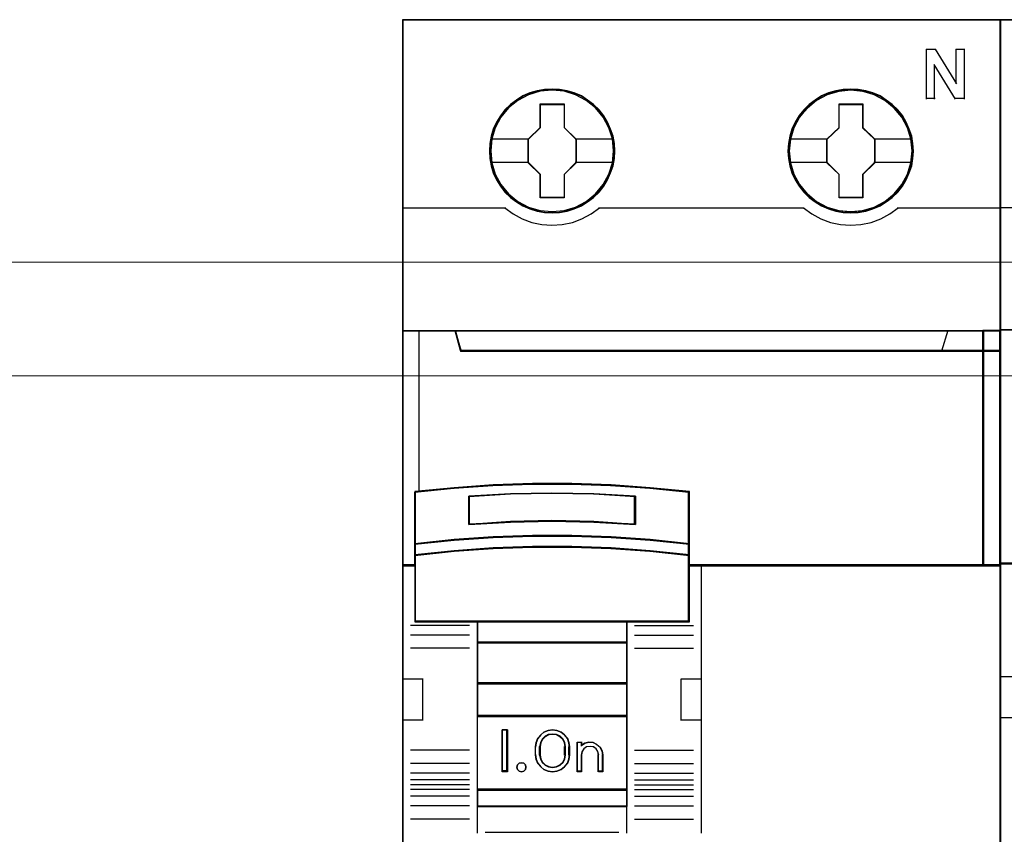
# Model space of a CAD drawing. Header units: millimetres. Extents: x 262469 to 275208, y -32539 to 9411.
# Tile 90 of 256: x 270118 to 270138, y -22430 to -22415. Entities that reach past the tile are written whole.
import ezdxf

# ---------------------------------------------------------------- set-up
doc = ezdxf.new("R2010")
doc.units = ezdxf.units.MM
doc.header["$LTSCALE"] = 100
doc.layers.get('0').update_dxf_attribs({"color": 8})
doc.layers.add('$ mp_ele', color=1, linetype='Continuous', lineweight=35)
doc.layers.add('45', color=8, linetype='Continuous')

# ---------------------------------------------------------------- blocks, each defined once
blk = doc.blocks.new('*U2093')
at = {"layer": '45', "color": 7}
blk.add_lwpolyline([(140.997038, -336.157809), (123.006423, -336.157809), (123.006423, -417.928022), (140.997038, -417.928022), (140.997038, -336.157809)], close=True, dxfattribs=at)
at = {"layer": '45', "color": 139}
blk.add_lwpolyline([(140.997038, -336.157809), (123.006423, -336.157809), (123.006423, -417.928022), (140.997038, -417.928022), (140.997038, -336.157809)], close=True, dxfattribs=at)
at = {"layer": '45', "color": 59}
blk.add_lwpolyline([(140.975873, -336.178976), (123.027588, -336.178976), (123.027588, -417.910383), (140.975873, -417.910383), (140.975873, -336.178976)], close=True, dxfattribs=at)
at = {"layer": '45', "color": 139}
for points in [[(123.006423, -347.485483), (129.197311, -347.485483)], [(123.006423, -354.869108), (140.997038, -354.869108)], [(123.793071, -368.951972), (123.006423, -368.951972)], [(123.006423, -375.792321), (124.2446, -375.792321)], [(123.006423, -378.258233), (124.2446, -378.258233)]]:
    blk.add_lwpolyline(points, dxfattribs=at)
at = {"layer": '45', "color": 7}
blk.add_lwpolyline([(124.008375, -354.869108), (123.006423, -354.869108), (123.006423, -368.997833), (123.752321, -368.997833)], dxfattribs=at)
at = {"layer": '45', "color": 140}
blk.add_lwpolyline([(124.008375, -354.869108), (123.006423, -354.869108), (123.006423, -368.997833), (123.752321, -368.997833)], dxfattribs=at)
at = {"layer": '45', "color": 59}
blk.add_lwpolyline([(124.027183, -354.890275), (123.027588, -354.890275), (123.027588, -368.976666), (123.771731, -368.976666)], dxfattribs=at)

msp = doc.modelspace()

# ---------------------------------------------------------------- linework, layer by layer
at = {"layer": '$ mp_ele', "color": 7, "lineweight": 5, "ltscale": 2}
for points in [[(270061.397, -22419.278), (270165.113, -22419.278)], [(270061.397, -22419.278), (270165.113, -22419.278)], [(270061.397, -22421.498), (270165.113, -22421.498)], [(270061.397, -22421.498), (270165.113, -22421.498)]]:
    msp.add_lwpolyline(points, dxfattribs=at)
at = {"layer": '45', "color": 7}
for points in [[(270137.583, -22414.53), (270125.888, -22414.53), (270125.888, -22441.148), (270137.583, -22441.148), (270137.583, -22414.53)], [(270130.04, -22417.101), (270130.033, -22416.955), (270130.009, -22416.808), (270129.96, -22416.67), (270129.902, -22416.535), (270129.826, -22416.409), (270129.735, -22416.296), (270129.628, -22416.192), (270129.509, -22416.102), (270129.39, -22416.023), (270129.25, -22415.964), (270129.11, -22415.923), (270128.962, -22415.896), (270128.815, -22415.887), (270128.668, -22415.896), (270128.524, -22415.923), (270128.379, -22415.964), (270128.244, -22416.023), (270128.119, -22416.102), (270128.003, -22416.192), (270127.894, -22416.296), (270127.808, -22416.409), (270127.73, -22416.535), (270127.665, -22416.67), (270127.627, -22416.808), (270127.597, -22416.955), (270127.588, -22417.101), (270127.597, -22417.246), (270127.627, -22417.388), (270127.665, -22417.528), (270127.73, -22417.661), (270127.808, -22417.788), (270127.894, -22417.905), (270128.003, -22418.007), (270128.119, -22418.097), (270128.244, -22418.172), (270128.379, -22418.232), (270128.524, -22418.277), (270128.668, -22418.305), (270128.815, -22418.313), (270128.962, -22418.305), (270129.11, -22418.277), (270129.25, -22418.232), (270129.39, -22418.172), (270129.509, -22418.097), (270129.628, -22418.007), (270129.735, -22417.905), (270129.826, -22417.788), (270129.902, -22417.661), (270129.96, -22417.528), (270130.009, -22417.388), (270130.033, -22417.246), (270130.04, -22417.101)], [(270130.04, -22417.101), (270130.033, -22416.955), (270130.009, -22416.808), (270129.96, -22416.67), (270129.902, -22416.535), (270129.826, -22416.409), (270129.735, -22416.296), (270129.628, -22416.192), (270129.509, -22416.102), (270129.39, -22416.023), (270129.25, -22415.964), (270129.11, -22415.923), (270128.962, -22415.896), (270128.815, -22415.887), (270128.668, -22415.896), (270128.524, -22415.923), (270128.379, -22415.964), (270128.244, -22416.023), (270128.119, -22416.102), (270128.003, -22416.192), (270127.894, -22416.296), (270127.808, -22416.409), (270127.73, -22416.535), (270127.665, -22416.67), (270127.627, -22416.808), (270127.597, -22416.955), (270127.588, -22417.101), (270127.597, -22417.246), (270127.627, -22417.388), (270127.665, -22417.528), (270127.73, -22417.661), (270127.808, -22417.788), (270127.894, -22417.905), (270128.003, -22418.007), (270128.119, -22418.097), (270128.244, -22418.172), (270128.379, -22418.232), (270128.524, -22418.277), (270128.668, -22418.305), (270128.815, -22418.313), (270128.962, -22418.305), (270129.11, -22418.277), (270129.25, -22418.232), (270129.39, -22418.172), (270129.509, -22418.097), (270129.628, -22418.007), (270129.735, -22417.905), (270129.826, -22417.788), (270129.902, -22417.661), (270129.96, -22417.528), (270130.009, -22417.388), (270130.033, -22417.246), (270130.04, -22417.101)], [(270135.883, -22417.101), (270135.874, -22416.955), (270135.852, -22416.808), (270135.801, -22416.67), (270135.743, -22416.535), (270135.667, -22416.408), (270135.576, -22416.296), (270135.469, -22416.192), (270135.351, -22416.102), (270135.231, -22416.023), (270135.091, -22415.964), (270134.953, -22415.923), (270134.803, -22415.896), (270134.656, -22415.887), (270134.509, -22415.896), (270134.365, -22415.923), (270134.22, -22415.964), (270134.087, -22416.023), (270133.96, -22416.102), (270133.844, -22416.192), (270133.736, -22416.296), (270133.651, -22416.408), (270133.571, -22416.535), (270133.507, -22416.67), (270133.467, -22416.808), (270133.438, -22416.955), (270133.429, -22417.101), (270133.438, -22417.246), (270133.467, -22417.388), (270133.507, -22417.526), (270133.571, -22417.661), (270133.651, -22417.788), (270133.736, -22417.905), (270133.844, -22418.007), (270133.96, -22418.097), (270134.087, -22418.172), (270134.22, -22418.232), (270134.365, -22418.277), (270134.509, -22418.305), (270134.656, -22418.313), (270134.803, -22418.305), (270134.953, -22418.277), (270135.091, -22418.232), (270135.231, -22418.172), (270135.351, -22418.097), (270135.469, -22418.007), (270135.576, -22417.905), (270135.667, -22417.788), (270135.743, -22417.661), (270135.801, -22417.526), (270135.852, -22417.388), (270135.874, -22417.246), (270135.883, -22417.101)], [(270135.883, -22417.101), (270135.874, -22416.955), (270135.852, -22416.808), (270135.801, -22416.67), (270135.743, -22416.535), (270135.667, -22416.408), (270135.576, -22416.296), (270135.469, -22416.192), (270135.351, -22416.102), (270135.231, -22416.023), (270135.091, -22415.964), (270134.953, -22415.923), (270134.803, -22415.896), (270134.656, -22415.887), (270134.509, -22415.896), (270134.365, -22415.923), (270134.22, -22415.964), (270134.087, -22416.023), (270133.96, -22416.102), (270133.844, -22416.192), (270133.736, -22416.296), (270133.651, -22416.408), (270133.571, -22416.535), (270133.507, -22416.67), (270133.467, -22416.808), (270133.438, -22416.955), (270133.429, -22417.101), (270133.438, -22417.246), (270133.467, -22417.388), (270133.507, -22417.526), (270133.571, -22417.661), (270133.651, -22417.788), (270133.736, -22417.905), (270133.844, -22418.007), (270133.96, -22418.097), (270134.087, -22418.172), (270134.22, -22418.232), (270134.365, -22418.277), (270134.509, -22418.305), (270134.656, -22418.313), (270134.803, -22418.305), (270134.953, -22418.277), (270135.091, -22418.232), (270135.231, -22418.172), (270135.351, -22418.097), (270135.469, -22418.007), (270135.576, -22417.905), (270135.667, -22417.788), (270135.743, -22417.661), (270135.801, -22417.526), (270135.852, -22417.388), (270135.874, -22417.246), (270135.883, -22417.101)], [(270135.876, -22417.101), (270135.867, -22416.956), (270135.846, -22416.81), (270135.795, -22416.672), (270135.737, -22416.538), (270135.661, -22416.411), (270135.571, -22416.301), (270135.464, -22416.197), (270135.347, -22416.108), (270135.228, -22416.029), (270135.089, -22415.97), (270134.951, -22415.929), (270134.803, -22415.903), (270134.657, -22415.894), (270134.51, -22415.903), (270134.368, -22415.929), (270134.223, -22415.97), (270134.091, -22416.029), (270133.965, -22416.108), (270133.849, -22416.197), (270133.742, -22416.301), (270133.658, -22416.411), (270133.578, -22416.538), (270133.515, -22416.672), (270133.475, -22416.81), (270133.446, -22416.956), (270133.437, -22417.101), (270133.446, -22417.245), (270133.475, -22417.386), (270133.515, -22417.524), (270133.578, -22417.658), (270133.658, -22417.784), (270133.742, -22417.9), (270133.849, -22418.002), (270133.965, -22418.091), (270134.091, -22418.166), (270134.223, -22418.225), (270134.368, -22418.27), (270134.51, -22418.299), (270134.657, -22418.306), (270134.803, -22418.299), (270134.951, -22418.27), (270135.089, -22418.225), (270135.228, -22418.166), (270135.347, -22418.091), (270135.464, -22418.002), (270135.571, -22417.9), (270135.661, -22417.784), (270135.737, -22417.658), (270135.795, -22417.524), (270135.846, -22417.386), (270135.867, -22417.245), (270135.876, -22417.101)], [(270128.583, -22416.18), (270129.052, -22416.18), (270129.052, -22416.64), (270129.285, -22416.869), (270129.285, -22417.329), (270129.052, -22417.561), (270129.052, -22418.018), (270128.583, -22418.018), (270128.583, -22417.561), (270128.345, -22417.329), (270128.345, -22416.869), (270128.583, -22416.64), (270128.583, -22416.18)], [(270128.583, -22416.18), (270129.052, -22416.18), (270129.052, -22416.18), (270129.052, -22416.64), (270129.052, -22416.64), (270129.285, -22416.869), (270129.285, -22416.869), (270129.285, -22417.329), (270129.285, -22417.329), (270129.052, -22417.561), (270129.052, -22417.561), (270129.052, -22418.018), (270129.052, -22418.018), (270128.583, -22418.018), (270128.583, -22418.018), (270128.583, -22417.561), (270128.583, -22417.561), (270128.345, -22417.329), (270128.345, -22417.329), (270128.345, -22416.869), (270128.345, -22416.869), (270128.583, -22416.64), (270128.583, -22416.64), (270128.583, -22416.18), (270128.583, -22416.18)], [(270134.427, -22416.18), (270134.894, -22416.18), (270134.894, -22416.64), (270135.127, -22416.867), (270135.127, -22417.329), (270134.894, -22417.561), (270134.894, -22418.016), (270134.427, -22418.016), (270134.427, -22417.561), (270134.187, -22417.329), (270134.187, -22416.867), (270134.427, -22416.64), (270134.427, -22416.18)], [(270134.427, -22416.18), (270134.894, -22416.18), (270134.894, -22416.18), (270134.894, -22416.64), (270134.894, -22416.64), (270135.127, -22416.867), (270135.127, -22416.867), (270135.127, -22417.329), (270135.127, -22417.329), (270134.894, -22417.561), (270134.894, -22417.561), (270134.894, -22418.016), (270134.894, -22418.016), (270134.427, -22418.016), (270134.427, -22418.016), (270134.427, -22417.561), (270134.427, -22417.561), (270134.187, -22417.329), (270134.187, -22417.329), (270134.187, -22416.867), (270134.187, -22416.867), (270134.427, -22416.64), (270134.427, -22416.64), (270134.427, -22416.18), (270134.427, -22416.18)], [(270128.588, -22416.187), (270129.049, -22416.187), (270129.049, -22416.643), (270129.278, -22416.87), (270129.278, -22417.327), (270129.049, -22417.557), (270129.049, -22418.01), (270128.588, -22418.01), (270128.588, -22417.557), (270128.353, -22417.327), (270128.353, -22416.87), (270128.588, -22416.643), (270128.588, -22416.187)], [(270134.43, -22416.187), (270134.889, -22416.187), (270134.889, -22416.644), (270135.119, -22416.869), (270135.119, -22417.327), (270134.889, -22417.558), (270134.889, -22418.009), (270134.43, -22418.009), (270134.43, -22417.558), (270134.193, -22417.327), (270134.193, -22416.869), (270134.43, -22416.644), (270134.43, -22416.187)], [(270137.243, -22420.616), (270137.243, -22425.216), (270137.583, -22425.216), (270137.583, -22420.616), (270137.243, -22420.616)], [(270129.631, -22424.363), (270130.446, -22424.407), (270130.446, -22423.855), (270129.631, -22423.811), (270128.813, -22423.797), (270127.999, -22423.811), (270127.184, -22423.855), (270127.184, -22424.407), (270127.999, -22424.363), (270128.813, -22424.344), (270129.631, -22424.363)], [(270130.735, -22424.704), (270129.969, -22424.648), (270129.201, -22424.624), (270128.431, -22424.624), (270127.663, -22424.648), (270126.897, -22424.704), (270126.131, -22424.787), (270126.131, -22425.014), (270126.897, -22424.934), (270127.663, -22424.878), (270128.431, -22424.851), (270129.201, -22424.851), (270129.969, -22424.878), (270130.735, -22424.934), (270131.501, -22425.014), (270131.501, -22424.787), (270130.735, -22424.704)], [(270130.73, -22424.709), (270129.966, -22424.655), (270129.2, -22424.632), (270128.432, -22424.632), (270127.666, -22424.655), (270126.902, -22424.709), (270126.138, -22424.789), (270126.138, -22425.007), (270126.902, -22424.93), (270127.666, -22424.877), (270128.432, -22424.85), (270129.2, -22424.85), (270129.966, -22424.877), (270130.73, -22424.93), (270131.494, -22425.007), (270131.494, -22424.789), (270130.73, -22424.709)], [(270130.73, -22424.709), (270129.966, -22424.655), (270129.2, -22424.632), (270128.432, -22424.632), (270127.666, -22424.655), (270126.902, -22424.709), (270126.138, -22424.789), (270126.138, -22425.007), (270126.902, -22424.93), (270127.666, -22424.877), (270128.432, -22424.85), (270129.2, -22424.85), (270129.966, -22424.877), (270130.73, -22424.93), (270131.494, -22425.007), (270131.494, -22424.789), (270130.73, -22424.709)], [(270127.352, -22426.315), (270130.28, -22426.315), (270131.501, -22426.315), (270131.501, -22425.206), (270131.501, -22425), (270130.735, -22424.922), (270129.969, -22424.868), (270129.201, -22424.841), (270128.431, -22424.841), (270127.663, -22424.868), (270126.897, -22424.922), (270126.131, -22425), (270126.131, -22425.206), (270126.131, -22426.315), (270127.352, -22426.315)], [(270127.355, -22426.308), (270130.277, -22426.308), (270131.494, -22426.308), (270131.494, -22425.21), (270131.494, -22425.006), (270130.73, -22424.93), (270129.966, -22424.876), (270129.2, -22424.849), (270128.432, -22424.849), (270127.666, -22424.876), (270126.902, -22424.93), (270126.138, -22425.006), (270126.138, -22425.21), (270126.138, -22426.308), (270127.355, -22426.308)], [(270130.284, -22426.299), (270127.348, -22426.299), (270127.348, -22426.726), (270130.284, -22426.726), (270130.284, -22426.299)], [(270130.277, -22426.307), (270127.355, -22426.307), (270127.355, -22426.718), (270130.277, -22426.718), (270130.277, -22426.307)], [(270130.284, -22426.71), (270127.348, -22426.71), (270127.348, -22427.527), (270130.284, -22427.527), (270130.284, -22426.71)], [(270130.277, -22426.717), (270127.355, -22426.717), (270127.355, -22427.519), (270130.277, -22427.519), (270130.277, -22426.717)], [(270130.284, -22427.511), (270127.348, -22427.511), (270127.348, -22428.166), (270130.284, -22428.166), (270130.284, -22427.511)], [(270130.277, -22427.518), (270127.355, -22427.518), (270127.355, -22428.159), (270130.277, -22428.159), (270130.277, -22427.518)], [(270127.348, -22429.608), (270130.284, -22429.608), (270130.284, -22428.15), (270127.348, -22428.15), (270127.348, -22429.608)], [(270127.94, -22428.431), (270127.94, -22429.248), (270127.842, -22429.248), (270127.842, -22428.431), (270127.94, -22428.431)], [(270128.537, -22428.594), (270128.592, -22428.525), (270128.657, -22428.472), (270128.74, -22428.442), (270128.824, -22428.431), (270128.911, -22428.442), (270128.99, -22428.472), (270129.059, -22428.525), (270129.114, -22428.594), (270129.146, -22428.673), (270129.157, -22428.758), (270129.157, -22428.92), (270129.146, -22429.006), (270129.114, -22429.084), (270129.059, -22429.153), (270128.99, -22429.204), (270128.911, -22429.237), (270128.824, -22429.248), (270128.74, -22429.237), (270128.657, -22429.204), (270128.592, -22429.153), (270128.537, -22429.084), (270128.505, -22429.006), (270128.492, -22428.92), (270128.492, -22428.758), (270128.505, -22428.673), (270128.537, -22428.594)], [(270128.623, -22428.61), (270128.587, -22428.679), (270128.572, -22428.758), (270128.572, -22428.921), (270128.587, -22428.997), (270128.623, -22429.065), (270128.679, -22429.12), (270128.748, -22429.155), (270128.824, -22429.168), (270128.904, -22429.155), (270128.973, -22429.12), (270129.029, -22429.065), (270129.065, -22428.997), (270129.076, -22428.921), (270129.076, -22428.758), (270129.065, -22428.679), (270129.029, -22428.61), (270128.973, -22428.555), (270128.904, -22428.522), (270128.824, -22428.511), (270128.748, -22428.522), (270128.679, -22428.555), (270128.623, -22428.61)], [(270129.306, -22429.248), (270129.306, -22428.672), (270129.39, -22428.672), (270129.39, -22428.733), (270129.457, -22428.689), (270129.537, -22428.672), (270129.621, -22428.678), (270129.693, -22428.712), (270129.757, -22428.767), (270129.794, -22428.837), (270129.809, -22428.918), (270129.809, -22429.248), (270129.725, -22429.248), (270129.725, -22428.918), (270129.71, -22428.854), (270129.677, -22428.802), (270129.621, -22428.764), (270129.557, -22428.755), (270129.49, -22428.764), (270129.438, -22428.802), (270129.401, -22428.854), (270129.39, -22428.918), (270129.39, -22429.248), (270129.306, -22429.248)], [(270128.295, -22429.116), (270128.305, -22429.159), (270128.295, -22429.205), (270128.261, -22429.236), (270128.215, -22429.248), (270128.172, -22429.236), (270128.142, -22429.205), (270128.128, -22429.159), (270128.142, -22429.116), (270128.172, -22429.083), (270128.215, -22429.071), (270128.261, -22429.083), (270128.295, -22429.116)], [(270130.284, -22429.592), (270127.348, -22429.592), (270127.348, -22429.931), (270130.284, -22429.931), (270130.284, -22429.592)], [(270130.277, -22429.6), (270127.355, -22429.6), (270127.355, -22429.924), (270130.277, -22429.924), (270130.277, -22429.6)]]:
    msp.add_lwpolyline(points, close=True, dxfattribs=at)
at = {"layer": '45', "color": 139}
for points in [[(270137.583, -22414.53), (270125.888, -22414.53), (270125.888, -22441.148), (270137.583, -22441.148), (270137.583, -22414.53)], [(270130.018, -22417.099), (270129.995, -22416.865), (270129.928, -22416.644), (270129.815, -22416.438), (270129.666, -22416.258), (270129.484, -22416.111), (270129.275, -22416.001), (270129.05, -22415.931), (270128.815, -22415.91), (270128.581, -22415.931), (270128.357, -22416.001), (270128.148, -22416.111), (270127.964, -22416.258), (270127.815, -22416.438), (270127.704, -22416.644), (270127.635, -22416.865), (270127.614, -22417.099), (270127.635, -22417.33), (270127.704, -22417.555), (270127.815, -22417.758), (270127.964, -22417.939), (270128.148, -22418.086), (270128.357, -22418.196), (270128.581, -22418.264), (270128.815, -22418.287), (270129.05, -22418.264), (270129.275, -22418.196), (270129.484, -22418.086), (270129.666, -22417.939), (270129.815, -22417.758), (270129.928, -22417.555), (270129.995, -22417.33), (270130.018, -22417.099)], [(270135.86, -22417.101), (270135.837, -22416.867), (270135.769, -22416.645), (270135.659, -22416.44), (270135.508, -22416.259), (270135.326, -22416.111), (270135.119, -22416.002), (270134.891, -22415.934), (270134.657, -22415.912), (270134.422, -22415.934), (270134.197, -22416.002), (270133.99, -22416.111), (270133.808, -22416.259), (270133.657, -22416.44), (270133.544, -22416.645), (270133.477, -22416.867), (270133.453, -22417.101), (270133.477, -22417.332), (270133.544, -22417.555), (270133.657, -22417.76), (270133.808, -22417.939), (270133.99, -22418.087), (270134.197, -22418.196), (270134.422, -22418.266), (270134.657, -22418.29), (270134.891, -22418.266), (270135.119, -22418.196), (270135.326, -22418.087), (270135.508, -22417.939), (270135.659, -22417.76), (270135.769, -22417.555), (270135.837, -22417.332), (270135.86, -22417.101)], [(270135.86, -22417.099), (270135.835, -22416.865), (270135.768, -22416.644), (270135.657, -22416.438), (270135.508, -22416.258), (270135.326, -22416.111), (270135.117, -22416.001), (270134.889, -22415.931), (270134.656, -22415.91), (270134.422, -22415.931), (270134.196, -22416.001), (270133.989, -22416.111), (270133.805, -22416.258), (270133.656, -22416.438), (270133.545, -22416.644), (270133.476, -22416.865), (270133.454, -22417.099), (270133.476, -22417.33), (270133.545, -22417.555), (270133.656, -22417.758), (270133.805, -22417.939), (270133.989, -22418.086), (270134.196, -22418.196), (270134.422, -22418.264), (270134.656, -22418.287), (270134.889, -22418.264), (270135.117, -22418.196), (270135.326, -22418.086), (270135.508, -22417.939), (270135.657, -22417.758), (270135.768, -22417.555), (270135.835, -22417.33), (270135.86, -22417.099)], [(270128.305, -22429.159), (270128.295, -22429.116), (270128.261, -22429.083), (270128.215, -22429.071), (270128.172, -22429.083), (270128.142, -22429.116), (270128.128, -22429.159), (270128.142, -22429.205), (270128.172, -22429.236), (270128.215, -22429.248), (270128.261, -22429.236), (270128.295, -22429.205), (270128.305, -22429.159)]]:
    msp.add_lwpolyline(points, close=True, dxfattribs=at)
at = {"layer": '45', "color": 59}
for points in [[(270137.583, -22414.537), (270125.895, -22414.537), (270125.895, -22441.14), (270137.583, -22441.14)], [(270137.583, -22420.618), (270126.918, -22420.618), (270127.023, -22421.017), (270127.023, -22421.017), (270137.583, -22421.017)]]:
    msp.add_lwpolyline(points, dxfattribs=at)
at = {"layer": '45', "color": 139}
for points in [[(270136.129, -22415.106), (270136.324, -22415.106)], [(270136.129, -22415.106), (270136.129, -22416.084)], [(270136.308, -22415.106), (270136.728, -22415.783)], [(270136.712, -22415.106), (270136.89, -22415.106)], [(270136.712, -22415.106), (270136.712, -22415.783)], [(270136.874, -22415.106), (270136.874, -22416.084)], [(270136.29, -22415.406), (270136.29, -22416.084)], [(270136.706, -22416.084), (270136.29, -22415.406)], [(270136.129, -22416.069), (270136.306, -22416.069)], [(270136.69, -22416.069), (270136.89, -22416.069)], [(270125.888, -22418.215), (270127.908, -22418.215)], [(270127.892, -22418.215), (270128.054, -22418.331), (270128.232, -22418.425), (270128.42, -22418.496), (270128.617, -22418.537), (270128.813, -22418.552), (270129.015, -22418.537), (270129.212, -22418.496), (270129.4, -22418.425), (270129.577, -22418.331), (270129.74, -22418.215)], [(270129.724, -22418.215), (270133.747, -22418.215)], [(270133.731, -22418.215), (270133.895, -22418.331), (270134.072, -22418.425), (270134.26, -22418.496), (270134.458, -22418.537), (270134.655, -22418.552), (270134.857, -22418.537), (270135.054, -22418.496), (270135.242, -22418.425), (270135.418, -22418.331), (270135.582, -22418.215)], [(270135.566, -22418.215), (270137.583, -22418.215)], [(270125.888, -22420.618), (270137.583, -22420.618)], [(270126.918, -22420.618), (270127.038, -22421.017)], [(270136.553, -22420.616), (270136.432, -22421.016)], [(270137.243, -22425.216), (270137.243, -22420.616)], [(270127.022, -22421.001), (270137.583, -22421.001)], [(270131.501, -22423.781), (270130.735, -22423.696), (270129.969, -22423.637), (270129.201, -22423.608), (270128.431, -22423.608), (270127.663, -22423.637), (270126.897, -22423.696), (270126.131, -22423.781)], [(270126.131, -22423.765), (270126.131, -22426.315)], [(270130.446, -22423.87), (270129.631, -22423.815), (270128.813, -22423.797), (270127.999, -22423.815), (270127.184, -22423.87)], [(270127.184, -22424.407), (270127.184, -22423.854)], [(270130.43, -22424.407), (270130.43, -22423.854)], [(270131.485, -22426.315), (270131.485, -22423.765)], [(270130.446, -22424.407), (270129.631, -22424.352), (270128.813, -22424.33), (270127.999, -22424.352), (270127.184, -22424.407)], [(270131.501, -22424.797), (270130.735, -22424.708), (270129.969, -22424.649), (270129.201, -22424.624), (270128.431, -22424.624), (270127.663, -22424.649), (270126.897, -22424.708), (270126.131, -22424.797)], [(270131.501, -22425.014), (270130.735, -22424.93), (270129.969, -22424.871), (270129.201, -22424.841), (270128.431, -22424.841), (270127.663, -22424.871), (270126.897, -22424.93), (270126.131, -22425.014)], [(270126.146, -22425.202), (270125.888, -22425.202)], [(270137.583, -22425.202), (270131.485, -22425.202)], [(270131.728, -22425.202), (270131.728, -22430.448)], [(270127.2, -22426.383), (270126.048, -22426.383)], [(270131.501, -22426.299), (270126.131, -22426.299)], [(270127.348, -22426.299), (270127.348, -22429.931)], [(270127.348, -22426.299), (270130.284, -22426.299)], [(270130.268, -22426.299), (270130.268, -22429.931)], [(270130.43, -22426.383), (270131.581, -22426.383)], [(270127.2, -22426.576), (270126.048, -22426.576)], [(270130.43, -22426.576), (270131.581, -22426.576)], [(270127.348, -22426.71), (270130.284, -22426.71)], [(270127.2, -22426.832), (270126.048, -22426.832)], [(270130.43, -22426.832), (270131.581, -22426.832)], [(270125.888, -22427.431), (270126.294, -22427.431)], [(270126.278, -22427.431), (270126.278, -22428.246)], [(270127.348, -22427.511), (270130.284, -22427.511)], [(270131.339, -22428.246), (270131.339, -22427.431)], [(270131.339, -22427.431), (270131.744, -22427.431)], [(270125.888, -22428.232), (270126.294, -22428.232)], [(270127.348, -22428.15), (270130.284, -22428.15)], [(270131.339, -22428.232), (270131.744, -22428.232)], [(270127.94, -22428.431), (270127.842, -22428.431)], [(270127.842, -22428.431), (270127.842, -22429.248)], [(270127.924, -22428.431), (270127.924, -22429.248)], [(270129.157, -22428.768), (270129.146, -22428.68), (270129.114, -22428.599), (270129.059, -22428.528), (270128.99, -22428.474), (270128.911, -22428.442), (270128.824, -22428.431), (270128.74, -22428.442), (270128.657, -22428.474), (270128.592, -22428.528), (270128.537, -22428.599), (270128.505, -22428.68), (270128.492, -22428.768)], [(270129.076, -22428.768), (270129.065, -22428.686), (270129.029, -22428.614), (270128.973, -22428.557), (270128.904, -22428.522), (270128.824, -22428.511), (270128.748, -22428.522), (270128.679, -22428.557), (270128.623, -22428.614), (270128.587, -22428.686), (270128.572, -22428.768)], [(270129.306, -22428.672), (270129.403, -22428.672)], [(270129.306, -22428.672), (270129.306, -22429.248)], [(270129.387, -22428.672), (270129.387, -22428.746)], [(270129.809, -22428.926), (270129.794, -22428.843), (270129.757, -22428.771), (270129.693, -22428.714), (270129.62, -22428.678), (270129.535, -22428.672), (270129.454, -22428.689), (270129.387, -22428.735)], [(270127.2, -22428.829), (270126.048, -22428.829)], [(270128.492, -22428.926), (270128.492, -22428.752)], [(270128.572, -22428.926), (270128.572, -22428.752)], [(270129.06, -22428.926), (270129.06, -22428.752)], [(270129.141, -22428.926), (270129.141, -22428.752)], [(270129.728, -22428.926), (270129.713, -22428.858), (270129.679, -22428.803), (270129.622, -22428.762), (270129.557, -22428.752), (270129.489, -22428.762), (270129.436, -22428.803), (270129.398, -22428.858), (270129.387, -22428.926)], [(270130.43, -22428.829), (270131.581, -22428.829)], [(270128.492, -22428.911), (270128.505, -22428.999), (270128.537, -22429.079), (270128.592, -22429.15), (270128.657, -22429.203), (270128.74, -22429.236), (270128.824, -22429.248), (270128.911, -22429.236), (270128.99, -22429.203), (270129.059, -22429.15), (270129.114, -22429.079), (270129.146, -22428.999), (270129.157, -22428.911)], [(270128.572, -22428.911), (270128.587, -22428.991), (270128.623, -22429.061), (270128.679, -22429.118), (270128.748, -22429.154), (270128.824, -22429.168), (270128.904, -22429.154), (270128.973, -22429.118), (270129.029, -22429.061), (270129.065, -22428.991), (270129.076, -22428.911)], [(270129.387, -22428.911), (270129.387, -22429.248)], [(270129.712, -22428.911), (270129.712, -22429.248)], [(270129.793, -22428.911), (270129.793, -22429.248)], [(270127.2, -22429.085), (270126.048, -22429.085)], [(270127.94, -22429.232), (270127.842, -22429.232)], [(270129.306, -22429.232), (270129.403, -22429.232)], [(270129.712, -22429.232), (270129.809, -22429.232)], [(270130.43, -22429.085), (270131.581, -22429.085)], [(270127.2, -22429.278), (270126.048, -22429.278)], [(270127.2, -22429.404), (270126.048, -22429.404)], [(270130.43, -22429.278), (270131.581, -22429.278)], [(270130.43, -22429.404), (270131.581, -22429.404)], [(270127.2, -22429.502), (270126.048, -22429.502)], [(270127.2, -22429.599), (270126.048, -22429.599)], [(270127.348, -22429.592), (270130.284, -22429.592)], [(270130.43, -22429.502), (270131.581, -22429.502)], [(270130.43, -22429.599), (270131.581, -22429.599)], [(270127.2, -22429.726), (270126.048, -22429.726)], [(270130.43, -22429.726), (270131.581, -22429.726)], [(270127.2, -22429.918), (270126.048, -22429.918)], [(270127.348, -22429.915), (270130.284, -22429.915)], [(270127.348, -22429.915), (270127.348, -22430.448)], [(270130.268, -22429.915), (270130.268, -22430.448)], [(270130.43, -22429.918), (270131.581, -22429.918)], [(270127.2, -22430.176), (270126.048, -22430.176)], [(270130.43, -22430.176), (270131.581, -22430.176)], [(270127.508, -22430.432), (270130.124, -22430.432)]]:
    msp.add_lwpolyline(points, dxfattribs=at)
at = {"layer": '45', "color": 59}
for points in [[(270130.033, -22417.101), (270130.026, -22416.956), (270130.003, -22416.81), (270129.954, -22416.672), (270129.896, -22416.538), (270129.82, -22416.413), (270129.73, -22416.301), (270129.623, -22416.197), (270129.506, -22416.108), (270129.386, -22416.029), (270129.247, -22415.97), (270129.108, -22415.929), (270128.962, -22415.903), (270128.815, -22415.894), (270128.669, -22415.903), (270128.526, -22415.929), (270128.381, -22415.97), (270128.248, -22416.029), (270128.123, -22416.108), (270128.007, -22416.197), (270127.899, -22416.301), (270127.814, -22416.413), (270127.736, -22416.538), (270127.671, -22416.672), (270127.633, -22416.81), (270127.604, -22416.956), (270127.595, -22417.101), (270127.604, -22417.245), (270127.633, -22417.386), (270127.671, -22417.525), (270127.736, -22417.658), (270127.814, -22417.784), (270127.899, -22417.9), (270128.007, -22418.002), (270128.123, -22418.091), (270128.248, -22418.166), (270128.381, -22418.225), (270128.526, -22418.27), (270128.669, -22418.299), (270128.815, -22418.306), (270128.962, -22418.299), (270129.108, -22418.27), (270129.247, -22418.225), (270129.386, -22418.166), (270129.506, -22418.091), (270129.623, -22418.002), (270129.73, -22417.9), (270129.82, -22417.784), (270129.896, -22417.658), (270129.954, -22417.525), (270130.003, -22417.386), (270130.026, -22417.245), (270130.033, -22417.101)], [(270137.251, -22420.623), (270137.251, -22425.209), (270137.575, -22425.209), (270137.575, -22420.623), (270137.251, -22420.623)], [(270129.969, -22424.661), (270130.735, -22424.715), (270131.501, -22424.797), (270131.501, -22423.767), (270130.735, -22423.689), (270129.969, -22423.635), (270129.201, -22423.608), (270128.431, -22423.608), (270127.663, -22423.635), (270126.897, -22423.689), (270126.131, -22423.767), (270126.131, -22424.797), (270126.897, -22424.715), (270127.663, -22424.661), (270128.431, -22424.638), (270129.201, -22424.638), (270129.969, -22424.661)], [(270129.966, -22424.656), (270130.73, -22424.709), (270131.494, -22424.79), (270131.494, -22423.772), (270130.73, -22423.695), (270129.966, -22423.642), (270129.2, -22423.615), (270128.432, -22423.615), (270127.666, -22423.642), (270126.902, -22423.695), (270126.138, -22423.772), (270126.138, -22424.79), (270126.902, -22424.709), (270127.666, -22424.656), (270128.432, -22424.633), (270129.2, -22424.633), (270129.966, -22424.656)], [(270130.446, -22423.855), (270130.446, -22424.407), (270129.631, -22424.363), (270128.813, -22424.344), (270127.999, -22424.363), (270127.184, -22424.407), (270127.184, -22423.855), (270127.999, -22423.811), (270128.813, -22423.797), (270129.631, -22423.811), (270130.446, -22423.855)], [(270129.631, -22424.363), (270130.446, -22424.407), (270130.446, -22423.855), (270129.631, -22423.811), (270128.813, -22423.797), (270127.999, -22423.811), (270127.184, -22423.855), (270127.184, -22424.407), (270127.999, -22424.363), (270128.813, -22424.344), (270129.631, -22424.363)], [(270129.628, -22424.356), (270130.44, -22424.399), (270130.44, -22423.861), (270129.628, -22423.818), (270128.813, -22423.804), (270128.004, -22423.818), (270127.192, -22423.861), (270127.192, -22424.399), (270128.004, -22424.356), (270128.813, -22424.338), (270129.628, -22424.356)], [(270129.628, -22424.356), (270130.44, -22424.399), (270130.44, -22423.861), (270129.628, -22423.818), (270128.813, -22423.804), (270128.004, -22423.818), (270127.192, -22423.861), (270127.192, -22424.399), (270128.004, -22424.356), (270128.813, -22424.338), (270129.628, -22424.356)], [(270130.735, -22424.704), (270129.969, -22424.648), (270129.201, -22424.624), (270128.431, -22424.624), (270127.663, -22424.648), (270126.897, -22424.704), (270126.131, -22424.787), (270126.131, -22425.014), (270126.897, -22424.934), (270127.663, -22424.878), (270128.431, -22424.851), (270129.201, -22424.851), (270129.969, -22424.878), (270130.735, -22424.934), (270131.501, -22425.014), (270131.501, -22424.787), (270130.735, -22424.704)], [(270127.352, -22426.315), (270130.28, -22426.315), (270131.501, -22426.315), (270131.501, -22425.206), (270131.501, -22425), (270130.735, -22424.922), (270129.969, -22424.868), (270129.201, -22424.841), (270128.431, -22424.841), (270127.663, -22424.868), (270126.897, -22424.922), (270126.131, -22425), (270126.131, -22425.206), (270126.131, -22426.315), (270127.352, -22426.315)], [(270127.355, -22426.308), (270130.277, -22426.308), (270131.494, -22426.308), (270131.494, -22425.21), (270131.494, -22425.006), (270130.73, -22424.93), (270129.966, -22424.876), (270129.2, -22424.849), (270128.432, -22424.849), (270127.666, -22424.876), (270126.902, -22424.93), (270126.138, -22425.006), (270126.138, -22425.21), (270126.138, -22426.308), (270127.355, -22426.308)], [(270130.284, -22426.299), (270127.348, -22426.299), (270127.348, -22426.726), (270130.284, -22426.726), (270130.284, -22426.299)], [(270130.277, -22426.307), (270127.355, -22426.307), (270127.355, -22426.718), (270130.277, -22426.718), (270130.277, -22426.307)], [(270130.284, -22426.71), (270127.348, -22426.71), (270127.348, -22427.527), (270130.284, -22427.527), (270130.284, -22426.71)], [(270130.277, -22426.717), (270127.355, -22426.717), (270127.355, -22427.519), (270130.277, -22427.519), (270130.277, -22426.717)], [(270130.284, -22427.511), (270127.348, -22427.511), (270127.348, -22428.166), (270130.284, -22428.166), (270130.284, -22427.511)], [(270130.277, -22427.518), (270127.355, -22427.518), (270127.355, -22428.159), (270130.277, -22428.159), (270130.277, -22427.518)], [(270127.348, -22429.608), (270130.284, -22429.608), (270130.284, -22428.15), (270127.348, -22428.15), (270127.348, -22429.608)], [(270127.94, -22428.431), (270127.94, -22429.248), (270127.842, -22429.248), (270127.842, -22428.431), (270127.94, -22428.431)], [(270128.537, -22428.594), (270128.592, -22428.525), (270128.657, -22428.472), (270128.74, -22428.442), (270128.824, -22428.431), (270128.911, -22428.442), (270128.99, -22428.472), (270129.059, -22428.525), (270129.114, -22428.594), (270129.146, -22428.673), (270129.157, -22428.758), (270129.157, -22428.92), (270129.146, -22429.006), (270129.114, -22429.084), (270129.059, -22429.153), (270128.99, -22429.204), (270128.911, -22429.237), (270128.824, -22429.248), (270128.74, -22429.237), (270128.657, -22429.204), (270128.592, -22429.153), (270128.537, -22429.084), (270128.505, -22429.006), (270128.492, -22428.92), (270128.492, -22428.758), (270128.505, -22428.673), (270128.537, -22428.594)], [(270128.623, -22428.61), (270128.587, -22428.679), (270128.572, -22428.758), (270128.572, -22428.921), (270128.587, -22428.997), (270128.623, -22429.065), (270128.679, -22429.12), (270128.748, -22429.155), (270128.824, -22429.168), (270128.904, -22429.155), (270128.973, -22429.12), (270129.029, -22429.065), (270129.065, -22428.997), (270129.076, -22428.921), (270129.076, -22428.758), (270129.065, -22428.679), (270129.029, -22428.61), (270128.973, -22428.555), (270128.904, -22428.522), (270128.824, -22428.511), (270128.748, -22428.522), (270128.679, -22428.555), (270128.623, -22428.61)], [(270128.628, -22428.615), (270128.594, -22428.683), (270128.579, -22428.76), (270128.579, -22428.919), (270128.594, -22428.994), (270128.628, -22429.06), (270128.683, -22429.113), (270128.75, -22429.147), (270128.824, -22429.159), (270128.902, -22429.147), (270128.969, -22429.113), (270129.024, -22429.06), (270129.058, -22428.994), (270129.069, -22428.919), (270129.069, -22428.76), (270129.058, -22428.683), (270129.024, -22428.615), (270128.969, -22428.562), (270128.902, -22428.529), (270128.824, -22428.519), (270128.75, -22428.529), (270128.683, -22428.562), (270128.628, -22428.615)], [(270129.306, -22429.248), (270129.306, -22428.672), (270129.39, -22428.672), (270129.39, -22428.733), (270129.457, -22428.689), (270129.537, -22428.672), (270129.621, -22428.678), (270129.693, -22428.712), (270129.757, -22428.767), (270129.794, -22428.837), (270129.809, -22428.918), (270129.809, -22429.248), (270129.725, -22429.248), (270129.725, -22428.918), (270129.71, -22428.854), (270129.677, -22428.802), (270129.621, -22428.764), (270129.557, -22428.755), (270129.49, -22428.764), (270129.438, -22428.802), (270129.401, -22428.854), (270129.39, -22428.918), (270129.39, -22429.248), (270129.306, -22429.248)], [(270128.295, -22429.116), (270128.305, -22429.159), (270128.295, -22429.205), (270128.261, -22429.236), (270128.215, -22429.248), (270128.172, -22429.236), (270128.142, -22429.205), (270128.128, -22429.159), (270128.142, -22429.116), (270128.172, -22429.083), (270128.215, -22429.071), (270128.261, -22429.083), (270128.295, -22429.116)], [(270130.284, -22429.592), (270127.348, -22429.592), (270127.348, -22429.931), (270130.284, -22429.931), (270130.284, -22429.592)], [(270130.277, -22429.6), (270127.355, -22429.6), (270127.355, -22429.924), (270130.277, -22429.924), (270130.277, -22429.6)]]:
    msp.add_lwpolyline(points, close=True, dxfattribs=at)
at = {"layer": '45', "color": 7}
for points in [[(270127.611, -22416.863), (270128.361, -22416.863)], [(270129.269, -22416.863), (270130.018, -22416.863)], [(270133.453, -22416.861), (270134.201, -22416.861)], [(270135.111, -22416.861), (270135.86, -22416.861)], [(270127.611, -22417.319), (270128.361, -22417.319)], [(270129.269, -22417.319), (270130.018, -22417.319)], [(270133.453, -22417.319), (270134.201, -22417.319)], [(270135.111, -22417.319), (270135.86, -22417.319)], [(270137.583, -22421.003), (270127.023, -22421.003), (270126.918, -22420.618), (270125.888, -22420.618), (270125.888, -22425.218), (270126.13, -22425.218), (270126.13, -22425.014), (270126.13, -22424.795), (270126.13, -22423.775), (270126.895, -22423.698), (270127.659, -22423.645), (270128.426, -22423.618), (270129.194, -22423.618), (270129.96, -22423.645), (270130.725, -22423.698), (270131.489, -22423.775), (270131.489, -22424.795), (270131.489, -22425.014), (270131.489, -22425.218), (270131.732, -22425.218), (270137.583, -22425.218)], [(270137.583, -22420.618), (270126.918, -22420.618), (270127.023, -22421.017), (270127.023, -22421.017), (270137.583, -22421.017)]]:
    msp.add_lwpolyline(points, dxfattribs=at)
at = {"layer": '45', "color": 140}
for points in [[(270137.583, -22421.003), (270127.023, -22421.003), (270126.918, -22420.618), (270125.888, -22420.618), (270125.888, -22425.218), (270126.13, -22425.218), (270126.13, -22425.014), (270126.13, -22424.795), (270126.13, -22423.775), (270126.895, -22423.698), (270127.659, -22423.645), (270128.426, -22423.618), (270129.194, -22423.618), (270129.96, -22423.645), (270130.725, -22423.698), (270131.489, -22423.775), (270131.489, -22424.795), (270131.489, -22425.014), (270131.489, -22425.218), (270131.732, -22425.218), (270137.583, -22425.218)], [(270137.583, -22421.009), (270127.029, -22421.009), (270126.925, -22420.625), (270125.895, -22420.625), (270125.895, -22425.211), (270126.137, -22425.211), (270126.137, -22425.007), (270126.137, -22424.79), (270126.137, -22423.773), (270126.901, -22423.696), (270127.665, -22423.642), (270128.431, -22423.616), (270129.199, -22423.616), (270129.965, -22423.642), (270130.729, -22423.696), (270131.493, -22423.773), (270131.493, -22424.79), (270131.493, -22425.007), (270131.493, -22425.211), (270131.735, -22425.211), (270137.583, -22425.211)], [(270126.212, -22420.618), (270126.212, -22423.769)], [(270137.583, -22420.625), (270126.925, -22420.625), (270127.03, -22421.009), (270127.03, -22421.009), (270137.583, -22421.009)]]:
    msp.add_lwpolyline(points, dxfattribs=at)
msp.add_lwpolyline([(270137.243, -22420.616), (270137.243, -22425.216), (270137.583, -22425.216), (270137.583, -22420.616), (270137.243, -22420.616)], close=True, dxfattribs=at)

# ---------------------------------------------------------------- block references
at = {"xscale": 0.3243391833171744, "yscale": 0.3243391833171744, "zscale": 0.3243391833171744}
msp.add_blockref('*U2093', (270097.68, -22305.501), dxfattribs=at)

doc.saveas('drawing.dxf')
